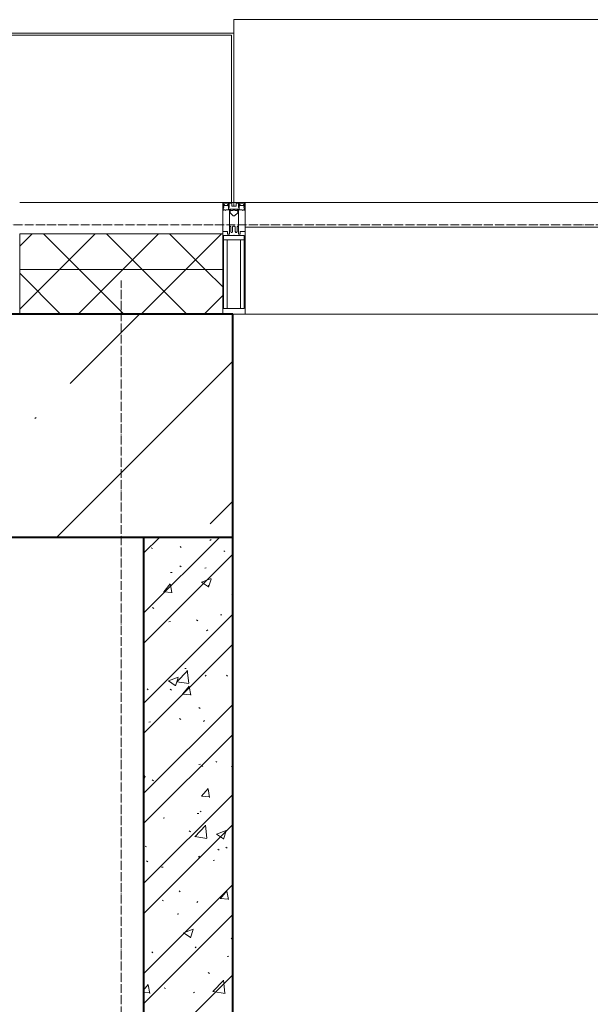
# Model space of a CAD drawing. Header units: millimetres. Extents: x -816133 to 919604, y 87941 to 147341.
# Tile 98 of 201: x -31079 to -29801, y 136526 to 138734. Entities that reach past the tile are written whole.
import ezdxf

# ---------------------------------------------------------------- set-up
doc = ezdxf.new("R2010")
doc.units = ezdxf.units.MM
doc.linetypes.add('ADSK_Линия сетки', pattern=[25, 20, -2.5, 0, -2.5])
doc.linetypes.add('Линия сетки', pattern=[25, 20, -2.5, 0, -2.5])
for name, color, linetype, lineweight in [('A-200-M_WALL', 7, 'Continuous', 18), ('A-200-M_WALL_INT', 7, 'Continuous', 18), ('A-200-M_WALL_PAT', 7, 'Continuous', 40), ('A-214-M_CURT_WALL', 7, 'Continuous', 18), ('A-215-M_CURT_PANEL', 7, 'Continuous', 18), ('A-280-M_COLUMN', 7, 'Continuous', 18), ('S-280-M_COLUMN', 7, 'Continuous', 18), ('Z-030-M_GRID', 7, 'Continuous', 9), ('Z-060-M_DETAIL', 7, 'Continuous', 18), ('СС-011-ПОЖ-СИГНАЛИЗАЦИЯ', 1, 'Continuous', 30)]:
    doc.layers.add(name, color=color, linetype=linetype, lineweight=lineweight)

# ---------------------------------------------------------------- blocks, each defined once
blk = doc.blocks.new('10эт')
at = {"layer": 'S-280-M_COLUMN', "lineweight": 9}
h = blk.add_hatch(dxfattribs=at)
h.set_pattern_fill('FP_8', color=9, style=0, pattern_type=2)
h.set_pattern_definition([(45, (221501.7, 104051.05), (-314.309, 314.309), []), (45, (221816.03, 104051.05), (-314.309, 314.309), [555.625, -111.125, 3.353, -107.772])])
h.paths.add_polyline_path([(329201.7, 136451.1), (329701.7, 136451.1), (329701.7, 136951.1), (329201.7, 136951.1), (329201.7, 136573.6)])
at = {"layer": 'A-200-M_WALL', "color": 9, "lineweight": 9}
for p, q in [((329679.2, 137131.1), (329224.2, 137131.1)), ((329224.2, 137131.1), (329224.2, 136951.1)), ((329679.2, 136951.1), (329679.2, 137131.1)), ((329679.2, 137051.1), (329224.2, 137051.1))]:
    blk.add_line(p, q, dxfattribs=at)
at = {"layer": 'A-200-M_WALL_INT', "color": 9, "lineweight": 40}
for p, q in [((329501.7, 136451.1), (329501.7, 130451.1)), ((329701.7, 130451.1), (329701.7, 136451.1))]:
    blk.add_line(p, q, dxfattribs=at)
at = {"layer": 'A-200-M_WALL_PAT', "color": 9, "linetype": 'Continuous', "lineweight": 5}
for p, q in [((329224.2, 137103.1), (329252.2, 137131.1)), ((329357.4, 137051.1), (329277.4, 137131.1)), ((329313.6, 137051.1), (329393.6, 137131.1)), ((329498.8, 137051.1), (329418.8, 137131.1)), ((329455, 137051.1), (329535, 137131.1)), ((329640.2, 137051.1), (329560.2, 137131.1)), ((329596.5, 137051.1), (329676.5, 137131.1)), ((329224.2, 136961.7), (329313.6, 137051.1)), ((329316, 136951.1), (329224.2, 137042.8)), ((329355, 136951.1), (329455, 137051.1)), ((329457.4, 136951.1), (329357.4, 137051.1)), ((329496.5, 136951.1), (329596.5, 137051.1)), ((329598.8, 136951.1), (329498.8, 137051.1)), ((329679.2, 137012.1), (329640.2, 137051.1)), ((329637.9, 136951.1), (329679.2, 136992.4))]:
    blk.add_line(p, q, dxfattribs=at)
at = {"layer": 'A-200-M_WALL_PAT', "color": 9, "linetype": 'Continuous', "lineweight": 9}
for p, q in [((329501.7, 136280.1), (329672.6, 136451.1)), ((329501.7, 136414.8), (329537.9, 136451.1)), ((329518.6, 136427.2), (329521.5, 136425.4)), ((329583.5, 136430.1), (329585.9, 136427.8)), ((329650.6, 136443.6), (329653.3, 136445.6)), ((329501.7, 136212.8), (329701.7, 136412.8)), ((329681.3, 136420.3), (329684.2, 136418.5)), ((329582.9, 136386.3), (329585.7, 136384.5)), ((329638.9, 136381.5), (329642.2, 136381.9)), ((329562.3, 136371.4), (329565.7, 136371.9)), ((329547, 136328.4), (329561.7, 136346)), ((329565.3, 136325.9), (329561.8, 136345)), ((329631.8, 136349.8), (329647, 136339.6)), ((329631.9, 136349.6), (329653.3, 136357.8)), ((329646.9, 136342.1), (329649.6, 136344.2)), ((329647.2, 136338.4), (329653.4, 136356.9)), ((329546.8, 136328.5), (329565, 136326.9)), ((329699.9, 136323.4), (329701.7, 136321.7)), ((329522.1, 136292.9), (329524.6, 136290.6)), ((329501.7, 136078.1), (329701.7, 136278.1)), ((329674.2, 136276.5), (329677.5, 136276.9)), ((329558.7, 136261.3), (329562, 136261.7)), ((329620.7, 136265.4), (329623.5, 136263.6)), ((329643.2, 136240.7), (329645.9, 136242.7)), ((329501.7, 136010.7), (329701.7, 136210.7)), ((329576.5, 136126.7), (329600.2, 136151.4)), ((329594, 136156.3), (329597.3, 136156.7)), ((329603.2, 136123.5), (329599.8, 136152.4)), ((329639.5, 136139.2), (329642.2, 136141.2)), ((329687.3, 136141.6), (329689.7, 136139.3)), ((329557.6, 136128.8), (329572.8, 136118.5)), ((329557.8, 136128.6), (329579.1, 136136.8)), ((329573.1, 136117.4), (329579.2, 136135.8)), ((329576.4, 136126.8), (329603.5, 136122.6)), ((329589.3, 136099.2), (329604, 136116.7)), ((329607.6, 136096.6), (329604.1, 136115.7)), ((329509.5, 136111), (329512, 136108.8)), ((329561.3, 136109.7), (329564.2, 136107.9)), ((329589.1, 136099.2), (329607.3, 136097.6)), ((329501.7, 135876), (329701.7, 136076)), ((329625.6, 136068.7), (329628.4, 136066.9)), ((329513.8, 136036.1), (329517.1, 136036.5)), ((329582.6, 136044.1), (329585, 136041.9)), ((329635.8, 136037.7), (329638.4, 136039.8)), ((329501.7, 135808.7), (329701.7, 136008.7)), ((329501.7, 135954.1), (329503.5, 135952.9)), ((329625.9, 135941.1), (329629.2, 135941.6)), ((329663.4, 135947.9), (329666.2, 135946.1)), ((329632.1, 135936.3), (329634.7, 135938.3)), ((329699, 135937.4), (329701.5, 135935.2)), ((329501.7, 135914.5), (329504.9, 135915.7)), ((329501.7, 135904.8), (329505.1, 135914.8)), ((329521.2, 135906.9), (329523.7, 135904.7)), ((329501.7, 135674), (329701.7, 135874)), ((329631.6, 135869.9), (329646.3, 135887.4)), ((329649.9, 135867.3), (329646.4, 135886.4)), ((329631.4, 135869.9), (329649.6, 135868.3)), ((329622.2, 135831), (329625.5, 135831.4)), ((329628.4, 135834.8), (329631, 135836.8)), ((329501.7, 135606.6), (329701.7, 135806.6)), ((329545.7, 135820.9), (329549, 135821.4)), ((329604.1, 135792.1), (329606.9, 135790.3)), ((329616.9, 135779.3), (329640.6, 135804.1)), ((329643.6, 135776.1), (329640.3, 135805.1)), ((329665.4, 135785), (329680.6, 135774.8)), ((329665.5, 135784.8), (329686.9, 135793)), ((329680.8, 135773.7), (329687, 135792.1)), ((329616.8, 135779.5), (329643.9, 135775.2)), ((329505.6, 135758), (329508.4, 135756.2)), ((329668.3, 135751.2), (329671.2, 135749.4)), ((329686.4, 135755.6), (329688.8, 135753.3)), ((329508.6, 135725.1), (329511.1, 135722.8)), ((329624.7, 135733.3), (329627.3, 135735.4)), ((329657.5, 135726), (329660.8, 135726.4)), ((329542, 135710.8), (329545.4, 135711.2)), ((329501.7, 135471.9), (329701.7, 135671.9)), ((329581.7, 135658.2), (329584.1, 135655.9)), ((329673.9, 135640.6), (329688.5, 135658.2)), ((329692.2, 135638.1), (329688.7, 135657.2)), ((329543.4, 135637.2), (329546.2, 135635.4)), ((329621, 135631.9), (329623.6, 135633.9)), ((329673.7, 135640.7), (329691.9, 135639.1)), ((329501.7, 135404.6), (329701.7, 135604.6)), ((329577.3, 135605.8), (329580.6, 135606.2)), ((329591.2, 135564), (329606.4, 135553.8)), ((329591.4, 135563.8), (329612.7, 135572)), ((329606.7, 135552.6), (329612.9, 135571.1)), ((329698.1, 135551.5), (329700.6, 135549.2)), ((329520.3, 135521), (329522.8, 135518.7)), ((329617.3, 135530.4), (329619.9, 135532.4)), ((329689.4, 135510.9), (329692.7, 135511.3)), ((329501.7, 135269.9), (329701.7, 135469.9)), ((329646.8, 135474.5), (329649.6, 135472.7)), ((329657.3, 135432), (329681, 135456.7)), ((329684, 135428.8), (329680.7, 135457.7)), ((329501.7, 135435.5), (329512.2, 135448)), ((329515.9, 135427.9), (329512.3, 135447)), ((329548.3, 135440.5), (329551.2, 135438.7)), ((329657.3, 135432.1), (329684.4, 135427.9)), ((329501.7, 135430.1), (329515.6, 135428.9)), ((329613.5, 135428.9), (329616.2, 135431))]:
    blk.add_line(p, q, dxfattribs=at)
at = {"layer": 'A-214-M_CURT_WALL', "color": 9, "lineweight": 5, "extrusion": (0, 0, -1)}
for p, q in [((329699.2, 137201.1), (329679.2, 137201.1)), ((329679.2, 137201.1), (329679.2, 136951.1)), ((329729.2, 137201.1), (329704.2, 137201.1)), ((329729.2, 136951.1), (329729.2, 137201.1)), ((329701.7, 136951.1), (329729.2, 136951.1))]:
    blk.add_line(p, q, dxfattribs=at)
at = {"layer": 'A-214-M_CURT_WALL', "color": 9, "lineweight": 5}
blk.add_line((331041.7, 136951.1), (329729.2, 136951.1), dxfattribs=at)
at = {"layer": 'A-215-M_CURT_PANEL', "color": 9, "lineweight": 5}
for p, q in [((331041.7, 137201.1), (329729.2, 137201.1)), ((329729.2, 137201.1), (329729.2, 137146.1)), ((329729.2, 137146.1), (331041.7, 137146.1))]:
    blk.add_line(p, q, dxfattribs=at)
at = {"layer": 'A-280-M_COLUMN', "color": 9, "lineweight": 5}
for p, q in [((331066.7, 137611.1), (329704.2, 137611.1)), ((329704.2, 137581.1), (329704.2, 137611.1)), ((329704.2, 137581.1), (329199.2, 137581.1)), ((329204.2, 137576.1), (329699.2, 137576.1)), ((329699.2, 137576.1), (329699.2, 137201.1)), ((329704.2, 137201.1), (329704.2, 137581.1)), ((329224.2, 137201.1), (329679.2, 137201.1)), ((329699.2, 137201.1), (329704.2, 137201.1))]:
    blk.add_line(p, q, dxfattribs=at)
at = {"layer": 'S-280-M_COLUMN', "color": 9, "lineweight": 40}
for p, q in [((329701.7, 136951.1), (329201.7, 136951.1)), ((329701.7, 136451.1), (329701.7, 136951.1)), ((329201.7, 136451.1), (329701.7, 136451.1))]:
    blk.add_line(p, q, dxfattribs=at)
at = {"layer": 'Z-030-M_GRID', "color": 9, "linetype": 'ADSK_Линия сетки'}
blk.add_line((358421.7, 137151.1), (308438.4, 137151.1), dxfattribs=at)
at = {"layer": 'Z-030-M_GRID', "color": 9, "linetype": 'Линия сетки'}
blk.add_line((329451.7, 116076.8), (329451.7, 137026.1), dxfattribs=at)
at = {"layer": 'Z-060-M_DETAIL', "color": 9, "lineweight": 5, "extrusion": (0, 0, -1)}
for p, q in [((329679.2, 137201.1), (329679.2, 137186.8)), ((329679.2, 137201.1), (329704.2, 137201.1)), ((329680.5, 137199.8), (329680.5, 137191.2)), ((329680.5, 137199.8), (329692.4, 137199.8)), ((329692.4, 137199.8), (329692.4, 137194.2)), ((329699.4, 137199.6), (329693.7, 137199.6)), ((329693.7, 137199.6), (329693.7, 137189.8)), ((329699.4, 137199.6), (329699.4, 137193.1)), ((329729.2, 137201.1), (329704.2, 137201.1)), ((329704.2, 137201.1), (329704.2, 137193.1)), ((329704.2, 137201.1), (329704.2, 137193.1)), ((329709, 137199.6), (329714.7, 137199.6)), ((329709, 137199.6), (329709, 137193.1)), ((329714.7, 137199.6), (329714.7, 137189.8)), ((329727.9, 137199.8), (329716, 137199.8)), ((329716, 137199.8), (329716, 137194.2)), ((329727.9, 137199.8), (329727.9, 137191.2)), ((329729.2, 137201.1), (329729.2, 137186.8)), ((329680.4, 137186.5), (329679.2, 137186.8)), ((329681.7, 137190.5), (329680.4, 137186.5)), ((329680.4, 137184.1), (329680.4, 137186.5)), ((329681.9, 137184.1), (329680.4, 137184.1)), ((329681.7, 137190.5), (329680.5, 137191.2)), ((329681, 137190.9), (329681.7, 137193.1)), ((329682.9, 137196.6), (329681.7, 137196.6)), ((329681.7, 137193.1), (329681.7, 137196.6)), ((329681.9, 137185), (329682.9, 137185)), ((329681.9, 137184.1), (329681.9, 137185)), ((329682.9, 137196.6), (329682.9, 137194.6)), ((329682.9, 137194.6), (329690, 137194.6)), ((329685.2, 137183.4), (329682.9, 137185)), ((329685.8, 137184.5), (329685.2, 137183.4)), ((329696.8, 137184.5), (329685.8, 137184.5)), ((329691, 137196.6), (329690, 137196.6)), ((329690, 137194.6), (329690, 137196.6)), ((329691, 137196.6), (329692, 137193.8)), ((329691.5, 137193.4), (329692.4, 137194.2)), ((329691.5, 137193.4), (329692.9, 137189.7)), ((329692, 137192), (329692, 137186.3)), ((329692, 137186.3), (329704.2, 137186.3)), ((329693.7, 137189.8), (329693, 137189.7)), ((329694.2, 137148.1), (329694.2, 137184.1)), ((329694.2, 137184.1), (329696.7, 137184.1)), ((329696.7, 137182.6), (329695.7, 137182.6)), ((329695.7, 137182.6), (329695.7, 137178.1)), ((329695.7, 137178.1), (329702.7, 137171.1)), ((329696.7, 137184.1), (329696.7, 137182.6)), ((329696.8, 137183.1), (329696.8, 137184.5)), ((329701.6, 137183.1), (329696.8, 137183.1)), ((329704.2, 137193.1), (329699.4, 137193.1)), ((329701.6, 137183.1), (329701.6, 137184.2)), ((329701.6, 137184.2), (329704.2, 137184.2)), ((329704.2, 137193.1), (329709, 137193.1)), ((329704.2, 137186.3), (329704.2, 137184.2)), ((329716.4, 137186.3), (329704.2, 137186.3)), ((329704.2, 137186.3), (329704.2, 137184.2)), ((329706.8, 137184.2), (329704.2, 137184.2)), ((329712.7, 137178.1), (329705.7, 137171.1)), ((329706.8, 137183.1), (329706.8, 137184.2)), ((329706.8, 137183.1), (329711.6, 137183.1)), ((329711.6, 137183.1), (329711.6, 137184.5)), ((329711.6, 137184.5), (329722.6, 137184.5)), ((329714.2, 137184.1), (329711.7, 137184.1)), ((329711.7, 137184.1), (329711.7, 137182.6)), ((329711.7, 137182.6), (329712.7, 137182.6)), ((329712.7, 137182.6), (329712.7, 137178.1)), ((329714.2, 137148.1), (329714.2, 137184.1)), ((329714.7, 137189.8), (329715.5, 137189.7)), ((329716.9, 137193.4), (329715.6, 137189.7)), ((329716.9, 137193.4), (329716, 137194.2)), ((329717.4, 137196.6), (329716.4, 137193.8)), ((329716.4, 137192), (329716.4, 137186.3)), ((329717.4, 137196.6), (329718.4, 137196.6)), ((329718.4, 137194.6), (329718.4, 137196.6)), ((329725.5, 137194.6), (329718.4, 137194.6)), ((329722.6, 137184.5), (329723.2, 137183.4)), ((329723.2, 137183.4), (329725.5, 137185)), ((329725.5, 137196.6), (329726.7, 137196.6)), ((329725.5, 137196.6), (329725.5, 137194.6)), ((329726.5, 137185), (329725.5, 137185)), ((329726.5, 137184.1), (329726.5, 137185)), ((329726.5, 137184.1), (329728.1, 137184.1)), ((329726.7, 137193.1), (329726.7, 137196.6)), ((329727.4, 137190.9), (329726.7, 137193.1)), ((329726.7, 137190.5), (329727.9, 137191.2)), ((329726.7, 137190.5), (329728.1, 137186.5)), ((329728.1, 137186.5), (329729.2, 137186.8)), ((329728.1, 137184.1), (329728.1, 137186.5)), ((329702.7, 137171.1), (329704.2, 137171.1)), ((329705.7, 137171.1), (329704.2, 137171.1)), ((329690.2, 137135.8), (329679.2, 137135.8)), ((329679.2, 137135.8), (329679.2, 136951.1)), ((329690.2, 137129.8), (329690.2, 137135.8)), ((329694.2, 137148.1), (329694.2, 137129.8)), ((329695.5, 137148.1), (329694.2, 137148.1)), ((329695.5, 137148.1), (329697.2, 137146.4)), ((329697.2, 137135.8), (329697.2, 137146.4)), ((329697.2, 137135.8), (329698.4, 137133.8)), ((329700.1, 137133.8), (329698.4, 137133.8)), ((329700.1, 137133.8), (329701.3, 137136)), ((329702.9, 137148.1), (329701.3, 137146.4)), ((329701.3, 137136), (329701.3, 137146.4)), ((329704.2, 137148.1), (329702.9, 137148.1)), ((329704.2, 137148.1), (329705.5, 137148.1)), ((329705.5, 137148.1), (329707.1, 137146.4)), ((329707.1, 137136), (329707.1, 137146.4)), ((329708.4, 137133.8), (329707.1, 137136)), ((329708.4, 137133.8), (329710.1, 137133.8)), ((329711.3, 137135.8), (329710.1, 137133.8)), ((329712.9, 137148.1), (329711.3, 137146.4)), ((329711.3, 137135.8), (329711.3, 137146.4)), ((329712.9, 137148.1), (329714.2, 137148.1)), ((329714.2, 137148.1), (329714.2, 137129.8)), ((329718.2, 137135.8), (329729.2, 137135.8)), ((329718.2, 137129.8), (329718.2, 137135.8)), ((329729.2, 137135.8), (329729.2, 136951.1)), ((329703.7, 137127.5), (329681.2, 137127.5)), ((329681.2, 136963.8), (329681.2, 137127.5)), ((329704.2, 137117.1), (329681.2, 137117.1)), ((329689.3, 137117.1), (329689.3, 136963.8)), ((329694.2, 137129.8), (329690.2, 137129.8)), ((329704.2, 137117.1), (329727.2, 137117.1)), ((329704.7, 137127.5), (329727.2, 137127.5)), ((329714.2, 137129.8), (329718.2, 137129.8)), ((329719.1, 137117.1), (329719.1, 136963.8)), ((329727.2, 136963.8), (329727.2, 137127.5)), ((329681.2, 136963.8), (329704.2, 136963.8)), ((329727.2, 136963.8), (329704.2, 136963.8)), ((329679.2, 136951.1), (329704.2, 136951.1)), ((329729.2, 136951.1), (329704.2, 136951.1))]:
    blk.add_line(p, q, dxfattribs=at)
for centre, start, end in [((-329703.7, 137128), 180, 270), ((-329704.7, 137128), 270, 0)]:
    blk.add_arc(centre, 0.5, start, end, dxfattribs=at)

msp = doc.modelspace()

# ---------------------------------------------------------------- block references
at = {"layer": 'СС-011-ПОЖ-СИГНАЛИЗАЦИЯ', "color": 9, "lineweight": 30}
msp.add_blockref('10эт', (-360303.7, 1122.9), dxfattribs=at)

doc.saveas('drawing.dxf')
